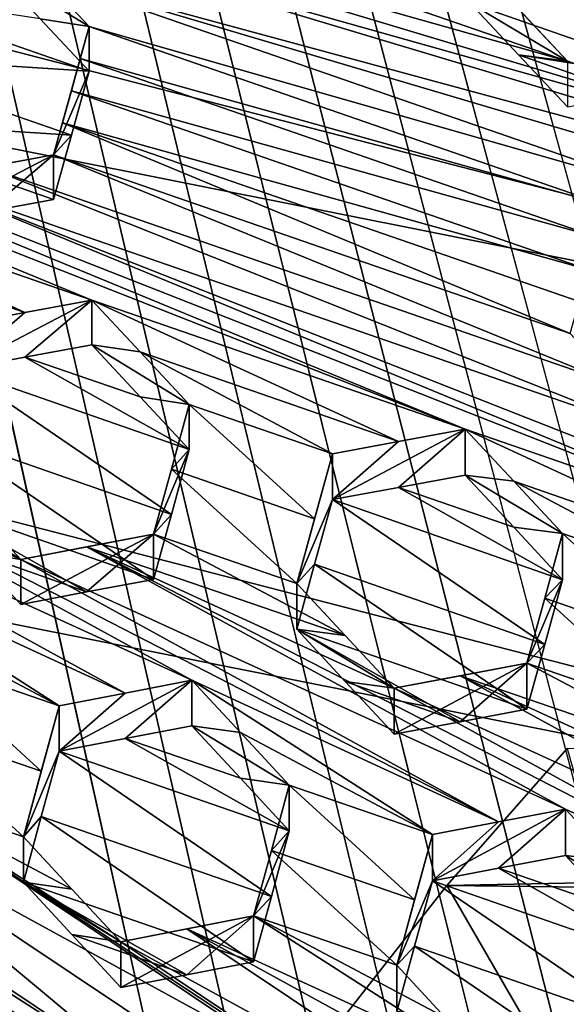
# Model space of a CAD drawing. Header units: metres. Extents: x -22 to 22, y 0 to 204.
# Tile 125 of 256: x 5.06 to 6.09, y 15.37 to 17.23. Entities that reach past the tile are written whole.
import ezdxf

# ---------------------------------------------------------------- set-up
doc = ezdxf.new("R2010")
doc.units = ezdxf.units.M
doc.layers.add('solid_002_SW0002', color=7, linetype='CONTINUOUS')
doc.layers.add('solid_002_SW0002_01', color=7, linetype='CONTINUOUS')

msp = doc.modelspace()

# ---------------------------------------------------------------- linework, layer by layer
at = {"layer": 'solid_002_SW0002'}
for points in [[(7.330033, 6.201028, 222.337723), (-0.000125, 6.009099, 222.530045), (-0.000125, 39.062069, 222.530045)], [(7.539723, 6.213904, 222.33223), (7.330033, 6.201028, 222.337723), (-0.000125, 39.062069, 222.530045)], [(7.745979, 6.240901, 222.326813), (7.539723, 6.213904, 222.33223), (-0.000125, 39.062069, 222.530045)], [(7.948801, 6.282018, 222.321487), (7.745979, 6.240901, 222.326813), (-0.000125, 39.062069, 222.530045)], [(8.148396, 6.337333, 222.316254), (7.948801, 6.282018, 222.321487), (-0.000125, 39.062069, 222.530045)], [(8.346459, 6.407481, 222.311066), (8.148396, 6.337333, 222.316254), (-0.000125, 39.062069, 222.530045)], [(8.540717, 6.491611, 222.305969), (8.346459, 6.407481, 222.311066), (-0.000125, 39.062069, 222.530045)], [(8.727814, 6.588467, 222.301056), (8.540717, 6.491611, 222.305969), (-0.000125, 39.062069, 222.530045)], [(8.906004, 6.697614, 222.296387), (8.727814, 6.588467, 222.301056), (-0.000125, 39.062069, 222.530045)], [(9.077606, 6.820176, 222.29187), (8.906004, 6.697614, 222.296387), (-0.000125, 39.062069, 222.530045)], [(9.240612, 6.954489, 222.287598), (9.077606, 6.820176, 222.29187), (-0.000125, 39.062069, 222.530045)], [(9.392625, 7.09867, 222.283615), (9.240612, 6.954489, 222.287598), (-0.000125, 39.062069, 222.530045)], [(9.533943, 7.253393, 222.279907), (9.392625, 7.09867, 222.283615), (-0.000125, 39.062069, 222.530045)], [(9.665215, 7.418948, 222.276459), (9.533943, 7.253393, 222.279907), (-0.000125, 39.062069, 222.530045)], [(9.784578, 7.59288, 222.273331), (9.665215, 7.418948, 222.276459), (-0.000125, 39.062069, 222.530045)], [(9.89038, 7.773118, 222.270554), (9.784578, 7.59288, 222.273331), (-0.000125, 39.062069, 222.530045)], [(9.983701, 7.961953, 222.268112), (9.89038, 7.773118, 222.270554), (-0.000125, 39.062069, 222.530045)], [(10.064153, 8.15771, 222.265991), (9.983701, 7.961953, 222.268112), (-0.000125, 39.062069, 222.530045)], [(10.130554, 8.357121, 222.264252), (10.064153, 8.15771, 222.265991), (-0.000125, 39.062069, 222.530045)], [(10.182102, 8.557965, 222.262894), (10.130554, 8.357121, 222.264252), (-0.000125, 39.062069, 222.530045)], [(10.219395, 8.761897, 222.261917), (10.182102, 8.557965, 222.262894), (-0.000125, 39.062069, 222.530045)], [(10.242505, 8.96912, 222.261322), (10.219395, 8.761897, 222.261917), (-0.000125, 39.062069, 222.530045)], [(10.251433, 9.179632, 222.261078), (10.242505, 8.96912, 222.261322), (-0.000125, 39.062069, 222.530045)], [(10.452456, 38.787868, 222.255814), (10.251433, 9.179632, 222.261078), (-0.000125, 39.062069, 222.530045)], [(15.431576, 33.648762, 223.952362), (-15.431306, 33.548271, 223.951843), (-15.319921, 9.159238, 223.824142)], [(8.155832, 16.363531, 196.136261), (-6.822947, 19.352098, 195.33548), (-6.223329, 20.08519, 195.139038)], [(8.29563, 15.439067, 196.383972), (-7.332353, 18.553354, 195.5495), (-6.822947, 19.352098, 195.33548)], [(8.323321, 14.50131, 196.635239), (-7.7389, 17.710806, 195.775253), (-7.332353, 18.553354, 195.5495)], [(8.043475, 12.659388, 197.128784), (-8.043475, 16.822996, 196.013153), (-7.7389, 17.710806, 195.775253)], [(7.7389, 11.77158, 197.366669), (-8.239264, 15.907071, 196.25856), (-8.043475, 16.822996, 196.013153)], [(7.7389, 11.77158, 197.366669), (-8.323321, 14.981074, 196.506683), (-8.239264, 15.907071, 196.25856)]]:
    msp.add_3dface(points, dxfattribs=at)
at = {"layer": 'solid_002_SW0002_01'}
for points in [[(15.431576, 33.648762, 223.952362), (-15.319921, 9.159238, 223.824142), (15.31992, 9.159238, 223.824142)], [(8.155832, 16.363531, 196.136261), (-6.223329, 20.08519, 195.139038), (7.90552, 17.268381, 195.893799)], [(8.29563, 15.439067, 196.383972), (-6.822947, 19.352098, 195.33548), (8.155832, 16.363531, 196.136261)], [(8.323321, 14.50131, 196.635239), (-7.332353, 18.553354, 195.5495), (8.29563, 15.439067, 196.383972)], [(8.239264, 13.575314, 196.883362), (-7.7389, 17.710806, 195.775253), (8.323321, 14.50131, 196.635239)], [(8.043475, 12.659388, 197.128784), (-7.7389, 17.710806, 195.775253), (8.239264, 13.575314, 196.883362)], [(5.003124, 17.411137, 210.67572), (6.795077, 16.90617, 210.195984), (4.297998, 17.654934, 210.855576)], [(6.089952, 17.14996, 210.375824), (4.297998, 17.654934, 210.855576), (6.795077, 16.90617, 210.195984)], [(5.384826, 17.393724, 210.555573), (4.297998, 17.654934, 210.855576), (6.089952, 17.14996, 210.375824)], [(4.486936, 16.94256, 210.921356), (5.192062, 16.698833, 210.74176), (3.458386, 17.413887, 211.165207)], [(5.897188, 16.455069, 210.562027), (3.458386, 17.413887, 211.165207), (5.192062, 16.698833, 210.74176)], [(5.897188, 16.455069, 210.562027), (4.163512, 17.170126, 210.985489), (3.458386, 17.413887, 211.165207)], [(5.003124, 17.411137, 210.67572), (7.500203, 16.662359, 210.016068), (6.795077, 16.90617, 210.195984)], [(5.094318, 17.313906, 210.665192), (7.500203, 16.662359, 210.016068), (5.003124, 17.411137, 210.67572)], [(5.997488, 17.248413, 210.386002), (5.384826, 17.393724, 210.555573), (6.089952, 17.14996, 210.375824)], [(6.089952, 17.14996, 210.375824), (5.90624, 17.259439, 210.0746), (5.90624, 17.345501, 210.395782)], [(5.997488, 17.248413, 210.386002), (6.089952, 17.14996, 210.375824), (5.90624, 17.345501, 210.395782)], [(5.094318, 17.313906, 210.665192), (5.003124, 17.327456, 210.363419), (5.186836, 17.215185, 210.654221)], [(5.094316, 17.229935, 210.351791), (5.186836, 17.215185, 210.654221), (5.003124, 17.327456, 210.363419)], [(5.094318, 17.313906, 210.665192), (6.413376, 16.923481, 210.315765), (7.500203, 16.662359, 210.016068)], [(5.094318, 17.313906, 210.665192), (6.287166, 16.900517, 210.360718), (6.413376, 16.923481, 210.315765)], [(5.094318, 17.313906, 210.665192), (5.186836, 17.215185, 210.654221), (6.287166, 16.900517, 210.360718)], [(5.186836, 17.130913, 210.339706), (4.752169, 17.282454, 210.455276), (4.718548, 17.161402, 210.488312)], [(5.094316, 17.229935, 210.351791), (4.752169, 17.282454, 210.455276), (5.186836, 17.130913, 210.339706)], [(5.997493, 17.16206, 210.063751), (6.340907, 17.108013, 209.959473), (5.90624, 17.259439, 210.0746)], [(6.374538, 17.228262, 209.923279), (5.90624, 17.259439, 210.0746), (6.340907, 17.108013, 209.959473)], [(5.997493, 17.16206, 210.063751), (5.90624, 17.259439, 210.0746), (6.089952, 17.14996, 210.375824)], [(5.094316, 17.229935, 210.351791), (5.186836, 17.130913, 210.339706), (5.186836, 17.215185, 210.654221)], [(5.186836, 17.215185, 210.654221), (5.119593, 16.972782, 210.719177), (5.136403, 17.03348, 210.703308)], [(5.186836, 17.130913, 210.339706), (5.119593, 16.972782, 210.719177), (5.186836, 17.215185, 210.654221)], [(5.186836, 17.215185, 210.654221), (5.136403, 17.03348, 210.703308), (5.170026, 17.154686, 210.670837)], [(5.186836, 17.215185, 210.654221), (5.170026, 17.154686, 210.670837), (6.162421, 16.877769, 210.404968)], [(5.186836, 17.215185, 210.654221), (6.162421, 16.877769, 210.404968), (6.287166, 16.900517, 210.360718)], [(6.602314, 16.211279, 210.382187), (4.868638, 16.926329, 210.805618), (4.163512, 17.170126, 210.985489)], [(6.602314, 16.211279, 210.382187), (4.163512, 17.170126, 210.985489), (5.897188, 16.455069, 210.562027)], [(5.153214, 17.009848, 210.372696), (4.718548, 17.161402, 210.488312), (4.684926, 17.040051, 210.520218)], [(5.153214, 17.009848, 210.372696), (5.186836, 17.130913, 210.339706), (4.718548, 17.161402, 210.488312)], [(5.997493, 17.16206, 210.063751), (6.089952, 17.06332, 210.052475), (6.214718, 17.085562, 210.006317)], [(5.997493, 17.16206, 210.063751), (6.089952, 17.14996, 210.375824), (6.089952, 17.06332, 210.052475)], [(5.997493, 17.16206, 210.063751), (6.214718, 17.085562, 210.006317), (6.340907, 17.108013, 209.959473)], [(5.170026, 17.154686, 210.670837), (5.136403, 17.03348, 210.703308), (5.153214, 17.094116, 210.687195)], [(5.170026, 17.154686, 210.670837), (5.153214, 17.094116, 210.687195), (6.145611, 16.817255, 210.421524)], [(5.170026, 17.154686, 210.670837), (6.145611, 16.817255, 210.421524), (6.162421, 16.877769, 210.404968)], [(5.153214, 17.009848, 210.372696), (5.119593, 16.972782, 210.719177), (5.186836, 17.130913, 210.339706)], [(5.153214, 17.094116, 210.687195), (5.136403, 17.03348, 210.703308), (6.128799, 16.75668, 210.437866)], [(5.153214, 17.094116, 210.687195), (6.128799, 16.75668, 210.437866), (6.145611, 16.817255, 210.421524)], [(4.993214, 16.865454, 210.449463), (5.119593, 16.888508, 210.404663), (4.684926, 17.040051, 210.520218)], [(5.153214, 17.009848, 210.372696), (4.684926, 17.040051, 210.520218), (5.119593, 16.888508, 210.404663)], [(5.136403, 17.03348, 210.703308), (5.119593, 16.972782, 210.719177), (6.095178, 16.635366, 210.469925)], [(5.136403, 17.03348, 210.703308), (6.095178, 16.635366, 210.469925), (6.111988, 16.696049, 210.453995)], [(5.136403, 17.03348, 210.703308), (6.111988, 16.696049, 210.453995), (6.128799, 16.75668, 210.437866)], [(5.153214, 17.009848, 210.372696), (5.119593, 16.888508, 210.404663), (5.119593, 16.972782, 210.719177)], [(5.119593, 16.972782, 210.719177), (4.868638, 16.842648, 210.493317), (4.868638, 16.926329, 210.805618)], [(4.993214, 16.865454, 210.449463), (4.868638, 16.842648, 210.493317), (5.119593, 16.972782, 210.719177)], [(5.119593, 16.972782, 210.719177), (4.868638, 16.926329, 210.805618), (4.993206, 16.949425, 210.762848)], [(5.119593, 16.972782, 210.719177), (4.993206, 16.949425, 210.762848), (6.186501, 16.537615, 210.457962)], [(4.993214, 16.865454, 210.449463), (5.119593, 16.972782, 210.719177), (5.119593, 16.888508, 210.404663)], [(5.119593, 16.972782, 210.719177), (6.186501, 16.537615, 210.457962), (6.095178, 16.635366, 210.469925)], [(5.065672, 16.675215, 210.78447), (5.192062, 16.698833, 210.74176), (4.486936, 16.94256, 210.921356)], [(5.065672, 16.675215, 210.78447), (4.486936, 16.94256, 210.921356), (4.578177, 16.844608, 210.908325)], [(4.993206, 16.949425, 210.762848), (4.868638, 16.926329, 210.805618), (6.27889, 16.438673, 210.445663)], [(4.993206, 16.949425, 210.762848), (6.27889, 16.438673, 210.445663), (6.186501, 16.537615, 210.457962)], [(7.30744, 15.967468, 210.202271), (6.27889, 16.438673, 210.445663), (4.868638, 16.926329, 210.805618)], [(7.30744, 15.967468, 210.202271), (4.868638, 16.926329, 210.805618), (6.602314, 16.211279, 210.382187)], [(5.065672, 16.675215, 210.78447), (4.578177, 16.844608, 210.908325), (4.941107, 16.651852, 210.826233)], [(7.7389, 11.77158, 197.366669), (-8.043475, 16.822996, 196.013153), (8.043475, 12.659388, 197.128784)], [(4.941107, 16.567747, 210.512344), (5.192062, 16.698833, 210.74176), (5.065672, 16.675215, 210.78447)], [(5.06567, 16.590826, 210.469513), (5.192062, 16.698833, 210.74176), (4.941107, 16.567747, 210.512344)], [(5.06567, 16.590826, 210.469513), (5.192062, 16.614155, 210.425735), (5.192062, 16.698833, 210.74176)], [(5.283351, 16.600882, 210.728912), (5.192062, 16.698833, 210.74176), (5.192062, 16.614155, 210.425735)], [(5.770885, 16.43152, 210.604889), (5.192062, 16.698833, 210.74176), (5.283351, 16.600882, 210.728912)], [(5.770885, 16.43152, 210.604889), (5.897188, 16.455069, 210.562027), (5.192062, 16.698833, 210.74176)], [(4.941107, 16.567747, 210.512344), (5.065672, 16.675215, 210.78447), (4.941107, 16.651852, 210.826233)], [(5.06567, 16.590826, 210.469513), (5.283357, 16.515882, 210.411713), (5.192062, 16.614155, 210.425735)], [(5.375774, 16.501667, 210.715729), (5.192062, 16.614155, 210.425735), (5.283357, 16.515882, 210.411713)], [(5.375774, 16.501667, 210.715729), (5.283351, 16.600882, 210.728912), (5.192062, 16.614155, 210.425735)], [(5.06567, 16.590826, 210.469513), (4.941107, 16.567747, 210.512344), (5.375774, 16.416355, 210.397354)], [(5.06567, 16.590826, 210.469513), (5.375774, 16.416355, 210.397354), (5.283357, 16.515882, 210.411713)], [(5.646233, 16.408207, 210.646942), (5.283351, 16.600882, 210.728912), (5.375774, 16.501667, 210.715729)], [(5.770885, 16.43152, 210.604889), (5.283351, 16.600882, 210.728912), (5.646233, 16.408207, 210.646942)], [(4.907471, 16.44528, 210.540314), (5.342139, 16.293991, 210.425674), (4.941107, 16.567747, 210.512344)], [(5.342139, 16.293991, 210.425674), (5.375774, 16.416355, 210.397354), (4.941107, 16.567747, 210.512344)], [(5.375774, 16.501667, 210.715729), (5.283357, 16.515882, 210.411713), (5.375774, 16.416355, 210.397354)], [(5.342139, 16.379335, 210.744186), (5.375774, 16.501667, 210.715729), (5.375774, 16.416355, 210.397354)], [(5.612599, 16.285929, 210.675568), (5.375774, 16.501667, 210.715729), (5.342139, 16.379335, 210.744186)], [(5.612599, 16.285929, 210.675568), (5.646233, 16.408207, 210.646942), (5.375774, 16.501667, 210.715729)], [(5.381, 15.98089, 210.786758), (4.476904, 16.47592, 210.990219), (4.35245, 16.45199, 211.029755)], [(4.476904, 16.47592, 210.990219), (5.057576, 16.209019, 210.852982), (4.965201, 16.308504, 210.867355)], [(5.959823, 15.713642, 210.650131), (5.057576, 16.209019, 210.852982), (4.476904, 16.47592, 210.990219)], [(5.959823, 15.713642, 210.650131), (4.476904, 16.47592, 210.990219), (5.381, 15.98089, 210.786758)], [(5.646233, 16.322145, 210.325745), (5.897188, 16.455069, 210.562027), (5.770885, 16.43152, 210.604889)], [(5.770884, 16.345173, 210.282639), (5.897188, 16.455069, 210.562027), (5.646233, 16.322145, 210.325745)], [(5.770884, 16.345173, 210.282639), (5.897188, 16.368429, 210.238678), (5.897188, 16.455069, 210.562027)], [(6.476081, 16.187784, 210.425186), (5.897188, 16.455069, 210.562027), (5.988522, 16.357109, 210.549316)], [(5.897188, 16.368429, 210.238678), (5.988522, 16.357109, 210.549316), (5.897188, 16.455069, 210.562027)], [(6.476081, 16.187784, 210.425186), (6.602314, 16.211279, 210.382187), (5.897188, 16.455069, 210.562027)], [(5.254616, 15.956588, 210.826904), (4.35245, 16.45199, 211.029755), (4.675874, 16.223768, 210.963196)], [(5.254616, 15.956588, 210.826904), (5.381, 15.98089, 210.786758), (4.35245, 16.45199, 211.029755)], [(4.907471, 16.44528, 210.540314), (4.873864, 16.322647, 210.567245), (5.308531, 16.171467, 210.453033)], [(4.907471, 16.44528, 210.540314), (5.308531, 16.171467, 210.453033), (5.342139, 16.293991, 210.425674)], [(5.342139, 16.379335, 210.744186), (5.375774, 16.416355, 210.397354), (5.308531, 16.256855, 210.771698)], [(5.342139, 16.293991, 210.425674), (5.308531, 16.256855, 210.771698), (5.375774, 16.416355, 210.397354)], [(5.646233, 16.322145, 210.325745), (5.770885, 16.43152, 210.604889), (5.646233, 16.408207, 210.646942)], [(5.57899, 16.163506, 210.703323), (5.646233, 16.408207, 210.646942), (5.612599, 16.285929, 210.675568)], [(5.646233, 16.322145, 210.325745), (5.646233, 16.408207, 210.646942), (5.57899, 16.163506, 210.703323)], [(5.57899, 16.163506, 210.703323), (5.342139, 16.379335, 210.744186), (5.308531, 16.256855, 210.771698)], [(5.57899, 16.163506, 210.703323), (5.612599, 16.285929, 210.675568), (5.342139, 16.379335, 210.744186)], [(5.770884, 16.345173, 210.282639), (5.988526, 16.270153, 210.224808), (5.897188, 16.368429, 210.238678)], [(5.897188, 16.368429, 210.238678), (6.0809, 16.257988, 210.536316), (5.988522, 16.357109, 210.549316)], [(5.897188, 16.368429, 210.238678), (5.988526, 16.270153, 210.224808), (6.0809, 16.257988, 210.536316)], [(5.770884, 16.345173, 210.282639), (5.646233, 16.322145, 210.325745), (6.0809, 16.170719, 210.210617)], [(5.770884, 16.345173, 210.282639), (6.0809, 16.170719, 210.210617), (5.988526, 16.270153, 210.224808)], [(6.351359, 16.164509, 210.467438), (5.988522, 16.357109, 210.549316), (6.0809, 16.257988, 210.536316)], [(6.476081, 16.187784, 210.425186), (5.988522, 16.357109, 210.549316), (6.351359, 16.164509, 210.467438)], [(5.057576, 16.209019, 210.852982), (4.965198, 16.223995, 210.551956), (4.873864, 16.322647, 210.567245)], [(5.182143, 16.147701, 210.495178), (4.873864, 16.322647, 210.567245), (4.965198, 16.223995, 210.551956)], [(5.182143, 16.147701, 210.495178), (5.308531, 16.171467, 210.453033), (4.873864, 16.322647, 210.567245)], [(4.965201, 16.308504, 210.867355), (5.057576, 16.209019, 210.852982), (4.873864, 16.322647, 210.567245)], [(5.6126, 16.199835, 210.354263), (5.646233, 16.322145, 210.325745), (5.57899, 16.163506, 210.703323)], [(5.6126, 16.199835, 210.354263), (6.047267, 16.048487, 210.23941), (5.646233, 16.322145, 210.325745)], [(5.646233, 16.322145, 210.325745), (6.047267, 16.048487, 210.23941), (6.0809, 16.170719, 210.210617)], [(5.342139, 16.293991, 210.425674), (5.308531, 16.171467, 210.453033), (5.308531, 16.256855, 210.771698)], [(5.988526, 16.270153, 210.224808), (6.0809, 16.170719, 210.210617), (6.0809, 16.257988, 210.536316)], [(5.308531, 16.256855, 210.771698), (5.057576, 16.12418, 210.536346), (5.057576, 16.209019, 210.852982)], [(5.182143, 16.147701, 210.495178), (5.057576, 16.12418, 210.536346), (5.308531, 16.256855, 210.771698)], [(5.308531, 16.256855, 210.771698), (5.057576, 16.209019, 210.852982), (5.182137, 16.232811, 210.81282)], [(5.67036, 16.06521, 210.689499), (5.308531, 16.256855, 210.771698), (5.182137, 16.232811, 210.81282)], [(5.182143, 16.147701, 210.495178), (5.308531, 16.256855, 210.771698), (5.308531, 16.171467, 210.453033)], [(5.67036, 16.06521, 210.689499), (5.57899, 16.163506, 210.703323), (5.308531, 16.256855, 210.771698)], [(6.317727, 16.042351, 210.49649), (6.0809, 16.257988, 210.536316), (6.047267, 16.135786, 210.565216)], [(6.0809, 16.170719, 210.210617), (6.047267, 16.135786, 210.565216), (6.0809, 16.257988, 210.536316)], [(6.317727, 16.042351, 210.49649), (6.351359, 16.164509, 210.467438), (6.0809, 16.257988, 210.536316)], [(6.086126, 15.737793, 210.609497), (5.182137, 16.232811, 210.81282), (5.057576, 16.209019, 210.852982)], [(5.762702, 15.965837, 210.675415), (5.67036, 16.06521, 210.689499), (5.182137, 16.232811, 210.81282)], [(5.762702, 15.965837, 210.675415), (5.182137, 16.232811, 210.81282), (6.665016, 15.47051, 210.472672)], [(6.665016, 15.47051, 210.472672), (5.182137, 16.232811, 210.81282), (6.086126, 15.737793, 210.609497)], [(5.130045, 15.932531, 210.866089), (4.675874, 16.223768, 210.963196), (4.767243, 16.125217, 210.94841)], [(5.130045, 15.932531, 210.866089), (5.254616, 15.956588, 210.826904), (4.675874, 16.223768, 210.963196)], [(5.057576, 16.209019, 210.852982), (5.057576, 16.12418, 210.536346), (4.965198, 16.223995, 210.551956)], [(5.182143, 16.147701, 210.495178), (4.965198, 16.223995, 210.551956), (5.057576, 16.12418, 210.536346)], [(5.959823, 15.713642, 210.650131), (6.086126, 15.737793, 210.609497), (5.057576, 16.209019, 210.852982)], [(5.6126, 16.199835, 210.354263), (5.57899, 16.163506, 210.703323), (5.57899, 16.077372, 210.381851)], [(5.6126, 16.199835, 210.354263), (5.57899, 16.077372, 210.381851), (6.013657, 15.926108, 210.267334)], [(5.6126, 16.199835, 210.354263), (6.013657, 15.926108, 210.267334), (6.047267, 16.048487, 210.23941)], [(5.57899, 16.077372, 210.381851), (5.57899, 16.163506, 210.703323), (5.67036, 16.06521, 210.689499)], [(6.0809, 16.170719, 210.210617), (6.013657, 16.013447, 210.593277), (6.047267, 16.135786, 210.565216)], [(6.047267, 16.048487, 210.23941), (6.013657, 16.013447, 210.593277), (6.0809, 16.170719, 210.210617)], [(5.130045, 15.932531, 210.866089), (4.767243, 16.125217, 210.94841), (4.859586, 16.025587, 210.93338)], [(6.284116, 15.920056, 210.52475), (6.047267, 16.135786, 210.565216), (6.013657, 16.013447, 210.593277)], [(6.284116, 15.920056, 210.52475), (6.317727, 16.042351, 210.49649), (6.047267, 16.135786, 210.565216)], [(5.67036, 16.06521, 210.689499), (5.762702, 15.965837, 210.675415), (5.57899, 16.077372, 210.381851)], [(5.670357, 15.978757, 210.366837), (5.57899, 16.077372, 210.381851), (5.762702, 15.965837, 210.675415)], [(5.57899, 16.077372, 210.381851), (5.887353, 15.902469, 210.309875), (6.013657, 15.926108, 210.267334)], [(5.670357, 15.978757, 210.366837), (5.887353, 15.902469, 210.309875), (5.57899, 16.077372, 210.381851)], [(6.047267, 16.048487, 210.23941), (6.013657, 15.926108, 210.267334), (6.013657, 16.013447, 210.593277)], [(5.096409, 15.808994, 210.89006), (4.859586, 16.025587, 210.93338), (4.825951, 15.901941, 210.956924)], [(5.096409, 15.808994, 210.89006), (5.130045, 15.932531, 210.866089), (4.859586, 16.025587, 210.93338)], [(6.013657, 16.013447, 210.593277), (5.762702, 15.965837, 210.675415), (5.887348, 15.989525, 210.634766)], [(5.762702, 15.879054, 210.351532), (5.762702, 15.965837, 210.675415), (6.013657, 16.013447, 210.593277)], [(5.887353, 15.902469, 210.309875), (5.762702, 15.879054, 210.351532), (6.013657, 16.013447, 210.593277)], [(6.375515, 15.821788, 210.511139), (6.013657, 16.013447, 210.593277), (5.887348, 15.989525, 210.634766)], [(5.887353, 15.902469, 210.309875), (6.013657, 16.013447, 210.593277), (6.013657, 15.926108, 210.267334)], [(6.375515, 15.821788, 210.511139), (6.284116, 15.920056, 210.52475), (6.013657, 16.013447, 210.593277)], [(6.791252, 15.494538, 210.431671), (5.887348, 15.989525, 210.634766), (5.762702, 15.965837, 210.675415)], [(6.467827, 15.722507, 210.497284), (6.375515, 15.821788, 210.511139), (5.887348, 15.989525, 210.634766)], [(6.791252, 15.494538, 210.431671), (6.467827, 15.722507, 210.497284), (5.887348, 15.989525, 210.634766)], [(5.130045, 15.847203, 210.547638), (5.381, 15.98089, 210.786758), (5.254616, 15.956588, 210.826904)], [(5.254616, 15.870997, 210.507477), (5.381, 15.98089, 210.786758), (5.130045, 15.847203, 210.547638)], [(5.254616, 15.870997, 210.507477), (5.381, 15.895031, 210.466324), (5.381, 15.98089, 210.786758)], [(5.835171, 15.689721, 210.689911), (5.381, 15.98089, 210.786758), (5.472393, 15.8824, 210.772308)], [(5.381, 15.895031, 210.466324), (5.472393, 15.8824, 210.772308), (5.381, 15.98089, 210.786758)], [(5.835171, 15.689721, 210.689911), (5.959823, 15.713642, 210.650131), (5.381, 15.98089, 210.786758)], [(5.670357, 15.978757, 210.366837), (5.762702, 15.965837, 210.675415), (5.762702, 15.879054, 210.351532)], [(5.670357, 15.978757, 210.366837), (5.762702, 15.879054, 210.351532), (5.887353, 15.902469, 210.309875)], [(5.130045, 15.847203, 210.547638), (5.254616, 15.956588, 210.826904), (5.130045, 15.932531, 210.866089)], [(6.665016, 15.47051, 210.472672), (6.791252, 15.494538, 210.431671), (5.762702, 15.965837, 210.675415)], [(5.096409, 15.808994, 210.89006), (5.062802, 15.685329, 210.913132), (5.130045, 15.932531, 210.866089)], [(5.130045, 15.847203, 210.547638), (5.130045, 15.932531, 210.866089), (5.062802, 15.685329, 210.913132)], [(4.792343, 15.778147, 210.979538), (5.062802, 15.685329, 210.913132), (4.825951, 15.901941, 210.956924)], [(5.096409, 15.808994, 210.89006), (4.825951, 15.901941, 210.956924), (5.062802, 15.685329, 210.913132)], [(5.254616, 15.870997, 210.507477), (5.472398, 15.796208, 210.450653), (5.381, 15.895031, 210.466324)], [(5.381, 15.895031, 210.466324), (5.564712, 15.782884, 210.757599), (5.472393, 15.8824, 210.772308)], [(5.381, 15.895031, 210.466324), (5.472398, 15.796208, 210.450653), (5.564712, 15.782884, 210.757599)], [(5.835171, 15.689721, 210.689911), (5.472393, 15.8824, 210.772308), (5.564712, 15.782884, 210.757599)], [(5.254616, 15.870997, 210.507477), (5.130045, 15.847203, 210.547638), (5.564712, 15.696367, 210.434708)], [(5.254616, 15.870997, 210.507477), (5.564712, 15.696367, 210.434708), (5.472398, 15.796208, 210.450653)], [(5.09641, 15.723598, 210.571335), (5.130045, 15.847203, 210.547638), (5.062802, 15.685329, 210.913132)], [(5.531076, 15.572927, 210.45903), (5.130045, 15.847203, 210.547638), (5.09641, 15.723598, 210.571335)], [(5.531076, 15.572927, 210.45903), (5.564712, 15.696367, 210.434708), (5.130045, 15.847203, 210.547638)], [(6.448062, 14.580951, 217.371185), (5.862079, 15.59354, 217.731491), (6.089749, 15.852282, 217.650772)], [(12.904717, 15.73229, 217.501572), (6.089749, 15.852282, 217.650772), (5.862079, 15.59354, 217.731491)], [(5.472398, 15.796208, 210.450653), (5.564712, 15.696367, 210.434708), (5.564712, 15.782884, 210.757599)], [(4.665881, 15.753183, 211.017288), (5.569938, 15.25846, 210.815002), (4.792343, 15.778147, 210.979538)], [(4.792343, 15.778147, 210.979538), (5.246514, 15.486845, 210.882187), (5.154255, 15.586531, 210.897766)], [(6.024109, 14.967158, 210.717667), (5.246514, 15.486845, 210.882187), (4.792343, 15.778147, 210.979538)], [(4.792343, 15.778147, 210.979538), (5.154255, 15.586531, 210.897766), (5.062802, 15.685329, 210.913132)], [(6.024109, 14.967158, 210.717667), (4.792343, 15.778147, 210.979538), (5.569938, 15.25846, 210.815002)], [(5.801535, 15.566439, 210.714828), (5.564712, 15.782884, 210.757599), (5.531076, 15.659513, 210.782166)], [(5.564712, 15.696367, 210.434708), (5.531076, 15.659513, 210.782166), (5.564712, 15.782884, 210.757599)], [(5.801535, 15.566439, 210.714828), (5.835171, 15.689721, 210.689911), (5.564712, 15.782884, 210.757599)], [(4.665881, 15.753183, 211.017288), (4.541388, 15.728477, 211.05397), (5.318983, 15.208792, 210.88945)], [(4.665881, 15.753183, 211.017288), (5.318983, 15.208792, 210.88945), (5.443583, 15.23351, 210.852707)], [(4.665881, 15.753183, 211.017288), (5.443583, 15.23351, 210.852707), (5.569938, 15.25846, 210.815002)], [(4.864812, 15.500064, 210.986694), (5.318983, 15.208792, 210.88945), (4.541388, 15.728477, 211.05397)], [(5.835171, 15.602463, 210.364258), (6.086126, 15.737793, 210.609497), (5.959823, 15.713642, 210.650131)], [(5.959823, 15.626118, 210.323486), (6.086126, 15.737793, 210.609497), (5.835171, 15.602463, 210.364258)], [(12.862954, 15.509769, 217.563248), (12.904717, 15.73229, 217.501572), (5.862079, 15.59354, 217.731491)], [(5.959823, 15.626118, 210.323486), (6.086126, 15.649994, 210.28183), (6.086126, 15.737793, 210.609497)], [(6.665016, 15.47051, 210.472672), (6.086126, 15.737793, 210.609497), (6.177543, 15.639348, 210.595306)], [(6.086126, 15.649994, 210.28183), (6.177543, 15.639348, 210.595306), (6.086126, 15.737793, 210.609497)], [(5.09641, 15.723598, 210.571335), (5.062802, 15.685329, 210.913132), (5.062802, 15.599848, 210.594116)], [(5.497468, 15.449363, 210.482498), (5.09641, 15.723598, 210.571335), (5.062802, 15.599848, 210.594116)], [(5.497468, 15.449363, 210.482498), (5.531076, 15.572927, 210.45903), (5.09641, 15.723598, 210.571335)], [(5.835171, 15.602463, 210.364258), (5.959823, 15.713642, 210.650131), (5.835171, 15.689721, 210.689911)], [(5.564712, 15.696367, 210.434708), (5.497468, 15.536022, 210.805908), (5.531076, 15.659513, 210.782166)], [(5.531076, 15.572927, 210.45903), (5.497468, 15.536022, 210.805908), (5.564712, 15.696367, 210.434708)], [(5.062802, 15.599848, 210.594116), (5.062802, 15.685329, 210.913132), (5.154255, 15.586531, 210.897766)], [(5.767928, 15.443048, 210.738922), (5.835171, 15.689721, 210.689911), (5.801535, 15.566439, 210.714828)], [(5.835171, 15.602463, 210.364258), (5.835171, 15.689721, 210.689911), (5.767928, 15.443048, 210.738922)], [(5.767928, 15.443048, 210.738922), (5.531076, 15.659513, 210.782166), (5.497468, 15.536022, 210.805908)], [(5.767928, 15.443048, 210.738922), (5.801535, 15.566439, 210.714828), (5.531076, 15.659513, 210.782166)], [(5.959823, 15.626118, 210.323486), (6.177547, 15.55122, 210.266434), (6.086126, 15.649994, 210.28183)], [(6.086126, 15.649994, 210.28183), (6.269837, 15.539931, 210.580887), (6.177543, 15.639348, 210.595306)], [(6.086126, 15.649994, 210.28183), (6.177547, 15.55122, 210.266434), (6.269837, 15.539931, 210.580887)], [(5.959823, 15.626118, 210.323486), (5.835171, 15.602463, 210.364258), (6.269837, 15.451479, 210.250778)], [(5.959823, 15.626118, 210.323486), (6.269837, 15.451479, 210.250778), (6.177547, 15.55122, 210.266434)], [(5.246514, 15.486845, 210.882187), (5.154252, 15.500717, 210.577484), (5.062802, 15.599848, 210.594116)], [(5.371103, 15.424911, 210.522064), (5.062802, 15.599848, 210.594116), (5.154252, 15.500717, 210.577484)], [(5.371103, 15.424911, 210.522064), (5.497468, 15.449363, 210.482498), (5.062802, 15.599848, 210.594116)], [(5.154255, 15.586531, 210.897766), (5.246514, 15.486845, 210.882187), (5.062802, 15.599848, 210.594116)], [(5.801536, 15.479119, 210.388931), (5.835171, 15.602463, 210.364258), (5.767928, 15.443048, 210.738922)], [(6.236203, 15.32827, 210.275955), (5.835171, 15.602463, 210.364258), (5.801536, 15.479119, 210.388931)], [(6.236203, 15.32827, 210.275955), (6.269837, 15.451479, 210.250778), (5.835171, 15.602463, 210.364258)], [(6.448062, 14.580951, 217.371185), (5.661208, 15.337448, 217.791718), (5.862079, 15.59354, 217.731491)], [(12.862954, 15.509769, 217.563248), (5.862079, 15.59354, 217.731491), (5.661208, 15.337448, 217.791718)], [(5.497468, 15.449363, 210.482498), (5.497468, 15.536022, 210.805908), (5.531076, 15.572927, 210.45903)], [(5.497468, 15.536022, 210.805908), (5.246514, 15.40069, 210.560654), (5.246514, 15.486845, 210.882187)], [(5.371103, 15.424911, 210.522064), (5.246514, 15.40069, 210.560654), (5.497468, 15.536022, 210.805908)], [(5.497468, 15.536022, 210.805908), (5.246514, 15.486845, 210.882187), (5.371099, 15.511314, 210.844528)], [(5.95164, 15.244733, 210.708618), (5.497468, 15.536022, 210.805908), (5.371099, 15.511314, 210.844528)], [(5.371103, 15.424911, 210.522064), (5.497468, 15.536022, 210.805908), (5.497468, 15.449363, 210.482498)], [(5.85939, 15.344325, 210.723877), (5.767928, 15.443048, 210.738922), (5.497468, 15.536022, 210.805908)], [(5.95164, 15.244733, 210.708618), (5.85939, 15.344325, 210.723877), (5.497468, 15.536022, 210.805908)], [(6.14878, 14.991668, 210.680069), (5.371099, 15.511314, 210.844528), (5.246514, 15.486845, 210.882187)], [(6.275064, 15.016397, 210.641617), (5.95164, 15.244733, 210.708618), (5.371099, 15.511314, 210.844528)], [(6.14878, 14.991668, 210.680069), (6.275064, 15.016397, 210.641617), (5.371099, 15.511314, 210.844528)], [(12.828407, 15.287737, 217.609909), (12.862954, 15.509769, 217.563248), (5.661208, 15.337448, 217.791718)], [(4.864812, 15.500064, 210.986694), (4.956305, 15.401095, 210.97084), (5.318983, 15.208792, 210.88945)], [(5.246514, 15.486845, 210.882187), (5.246514, 15.40069, 210.560654), (5.154252, 15.500717, 210.577484)], [(5.371103, 15.424911, 210.522064), (5.154252, 15.500717, 210.577484), (5.246514, 15.40069, 210.560654)], [(6.14878, 14.991668, 210.680069), (5.246514, 15.486845, 210.882187), (6.024109, 14.967158, 210.717667)], [(5.801536, 15.479119, 210.388931), (5.767928, 15.443048, 210.738922), (5.767928, 15.355654, 210.412766)], [(6.202594, 15.204951, 210.300339), (5.801536, 15.479119, 210.388931), (5.767928, 15.355654, 210.412766)], [(6.236203, 15.32827, 210.275955), (5.801536, 15.479119, 210.388931), (6.202594, 15.204951, 210.300339)], [(5.767928, 15.355654, 210.412766), (5.767928, 15.443048, 210.738922), (5.85939, 15.344325, 210.723877)], [(4.956305, 15.401095, 210.97084), (5.048524, 15.30133, 210.954803), (5.318983, 15.208792, 210.88945)]]:
    msp.add_3dface(points, dxfattribs=at)

doc.saveas('drawing.dxf')
